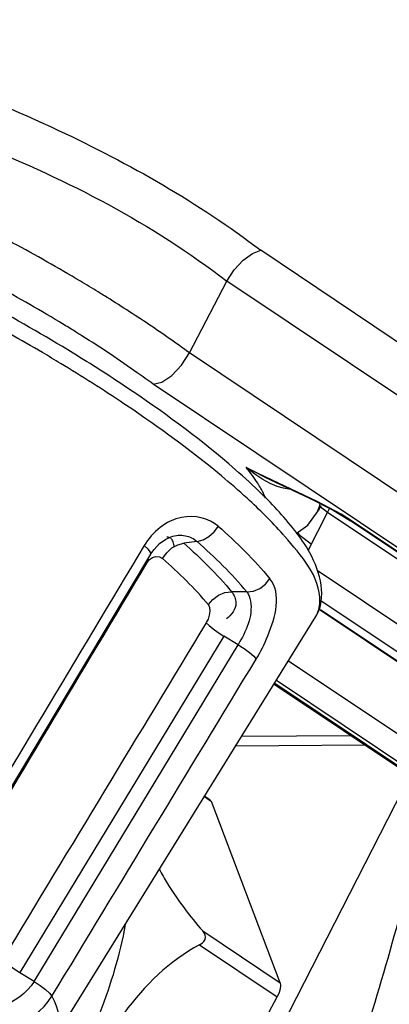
# Paper-space layout 'Sheet' of a CAD drawing. Header units: inches. Extents: x 0.2 to 10.8, y 0.2 to 8.3.
# Tile 106 of 256: x 5.4465 to 5.4861, y 1.6045 to 1.7102. Entities that reach past the tile are written whole.
import ezdxf

# ---------------------------------------------------------------- set-up
doc = ezdxf.new("R2010")
doc.units = ezdxf.units.IN
doc.header["$MEASUREMENT"] = 0
doc.layers.get('0').update_dxf_attribs({"lineweight": 5})

psp = doc.layouts.new('Sheet')

# ---------------------------------------------------------------- linework, layer by layer
at = {"color": 0, "linetype": 'ByBlock', "lineweight": -3}
for p, q in [((5.550128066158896, 1.633275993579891), (5.472309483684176, 1.685421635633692)), ((5.464658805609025, 1.674405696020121), (5.468679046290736, 1.682100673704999)), ((5.546722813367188, 1.629804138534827), (5.468679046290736, 1.682100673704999)), ((5.45500403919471, 1.680868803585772), (5.454871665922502, 1.680950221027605)), ((5.452656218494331, 1.676539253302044), (5.452561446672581, 1.676598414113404)), ((5.550693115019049, 1.616754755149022), (5.464658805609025, 1.674405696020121)), ((5.548819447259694, 1.612051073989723), (5.460760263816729, 1.671058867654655)), ((5.457923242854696, 1.668760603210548), (5.457644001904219, 1.668948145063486)), ((5.472105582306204, 1.661433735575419), (5.470757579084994, 1.662088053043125)), ((5.471689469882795, 1.661377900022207), (5.470757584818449, 1.662088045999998)), ((5.472749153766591, 1.661061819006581), (5.470757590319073, 1.66208803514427)), ((5.478350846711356, 1.658470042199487), (5.472105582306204, 1.661433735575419)), ((5.472749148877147, 1.661061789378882), (5.477543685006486, 1.658800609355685)), ((5.480933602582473, 1.65708152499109), (5.478350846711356, 1.658470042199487)), ((5.477352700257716, 1.655930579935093), (5.478470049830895, 1.65747232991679)), ((5.477404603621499, 1.65321403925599), (5.479470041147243, 1.657293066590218)), ((5.478743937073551, 1.658008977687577), (5.478470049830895, 1.65747232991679)), ((5.479470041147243, 1.657293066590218), (5.478683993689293, 1.657891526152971)), ((5.479470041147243, 1.657293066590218), (5.479696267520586, 1.657701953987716)), ((5.527759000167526, 1.624935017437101), (5.479470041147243, 1.657293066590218)), ((5.482146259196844, 1.656319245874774), (5.480933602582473, 1.65708152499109)), ((5.547974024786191, 1.612129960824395), (5.481947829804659, 1.656373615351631)), ((5.481947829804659, 1.656373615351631), (5.482146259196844, 1.656319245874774)), ((5.548215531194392, 1.612046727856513), (5.482146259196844, 1.656319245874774)), ((5.476122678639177, 1.655008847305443), (5.477352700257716, 1.655930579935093)), ((5.465487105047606, 1.654163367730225), (5.46405463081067, 1.65398754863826)), ((5.438800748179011, 1.616515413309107), (5.460537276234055, 1.652818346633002)), ((5.46013437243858, 1.651903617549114), (5.460043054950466, 1.651992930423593)), ((5.478383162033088, 1.651074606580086), (5.531235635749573, 1.615658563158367)), ((5.470804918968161, 1.648751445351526), (5.469178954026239, 1.648772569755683)), ((5.478812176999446, 1.647807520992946), (5.529404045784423, 1.613906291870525)), ((5.527684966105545, 1.613949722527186), (5.478680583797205, 1.646787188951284)), ((5.527883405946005, 1.613895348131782), (5.47871693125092, 1.646841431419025)), ((5.450370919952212, 1.601085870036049), (5.478237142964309, 1.646125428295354)), ((5.468336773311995, 1.644015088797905), (5.446476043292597, 1.607897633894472)), ((5.469879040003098, 1.643087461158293), (5.468337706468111, 1.64401598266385)), ((5.447995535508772, 1.606937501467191), (5.469879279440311, 1.643088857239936)), ((5.475294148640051, 1.641368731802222), (5.515452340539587, 1.614459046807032)), ((5.473990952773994, 1.639262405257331), (5.514962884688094, 1.611807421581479)), ((5.473743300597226, 1.638862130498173), (5.513904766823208, 1.611950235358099)), ((5.473812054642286, 1.638973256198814), (5.514358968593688, 1.611803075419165)), ((5.482044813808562, 1.633299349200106), (5.470249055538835, 1.63321445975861)), ((5.469650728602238, 1.632247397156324), (5.483466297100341, 1.632346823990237)), ((5.48835276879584, 1.629072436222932), (5.465933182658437, 1.585305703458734)), ((5.466267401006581, 1.626778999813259), (5.467029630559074, 1.626268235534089)), ((5.46630481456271, 1.626839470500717), (5.466900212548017, 1.62644049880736)), ((5.474408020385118, 1.606781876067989), (5.467029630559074, 1.626268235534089)), ((5.466088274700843, 1.612356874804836), (5.474408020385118, 1.606781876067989)), ((5.465746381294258, 1.610874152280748), (5.474066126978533, 1.605299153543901)), ((5.447995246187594, 1.606939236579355), (5.446458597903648, 1.607868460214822)), ((5.453148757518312, 1.566069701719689), (5.474066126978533, 1.605299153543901))]:
    psp.add_line(p, q, dxfattribs=at)
for points in [[(5.468679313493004, 1.682100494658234), (5.469461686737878, 1.683308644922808), (5.470420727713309, 1.684356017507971), (5.471419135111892, 1.685091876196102), (5.472309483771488, 1.685421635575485)], [(5.460760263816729, 1.671058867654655), (5.46169018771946, 1.671268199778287), (5.462760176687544, 1.671979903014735), (5.463808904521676, 1.673089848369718), (5.464658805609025, 1.674405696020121)], [(5.475436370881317, 1.659792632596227), (5.475341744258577, 1.659793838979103), (5.474737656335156, 1.659888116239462), (5.474069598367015, 1.660082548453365), (5.473340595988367, 1.66038784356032), (5.472548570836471, 1.660815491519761), (5.471689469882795, 1.661377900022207)], [(5.477543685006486, 1.658800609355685), (5.480067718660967, 1.657512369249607), (5.481946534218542, 1.656374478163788)], [(5.465487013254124, 1.654163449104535), (5.466125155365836, 1.654336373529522), (5.466752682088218, 1.654688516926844), (5.467316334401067, 1.655189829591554), (5.467767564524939, 1.655796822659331)], [(5.477735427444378, 1.653867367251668), (5.476535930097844, 1.654780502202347), (5.476278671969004, 1.655125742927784)], [(5.460534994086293, 1.652821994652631), (5.460872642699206, 1.653316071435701), (5.461462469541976, 1.653948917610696), (5.46211650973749, 1.654419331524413), (5.46270137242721, 1.654678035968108)], [(5.461779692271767, 1.652349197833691), (5.462227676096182, 1.652961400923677), (5.462789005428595, 1.65346533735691), (5.463415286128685, 1.653818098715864), (5.464054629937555, 1.65398754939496)], [(5.46053832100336, 1.6528201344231), (5.460498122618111, 1.653035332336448), (5.460249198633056, 1.653343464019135), (5.45981940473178, 1.65372826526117)], [(5.4601303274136, 1.651905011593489), (5.460393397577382, 1.652230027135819), (5.460716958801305, 1.652456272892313), (5.461072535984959, 1.652564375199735), (5.461436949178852, 1.652534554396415), (5.46177737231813, 1.652351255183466)], [(5.4708049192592, 1.64875144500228), (5.471522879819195, 1.648844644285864), (5.47221345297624, 1.649131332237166), (5.472819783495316, 1.649587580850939), (5.473290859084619, 1.650175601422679)], [(5.46669134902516, 1.647350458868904), (5.4671635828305, 1.647939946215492), (5.46776987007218, 1.648395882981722), (5.468460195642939, 1.648682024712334), (5.46917895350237, 1.648772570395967)], [(5.466692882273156, 1.647348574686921), (5.466819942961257, 1.647072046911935), (5.466857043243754, 1.646697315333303), (5.466798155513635, 1.646266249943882), (5.466659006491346, 1.645831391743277), (5.466470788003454, 1.645452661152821)], [(5.466475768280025, 1.645450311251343), (5.466772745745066, 1.645144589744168), (5.467204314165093, 1.644785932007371), (5.467738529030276, 1.644399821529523), (5.468336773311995, 1.644015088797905)], [(5.469879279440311, 1.643088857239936), (5.470542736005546, 1.642661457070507), (5.471118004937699, 1.642232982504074), (5.471554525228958, 1.641841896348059), (5.471812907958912, 1.641523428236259)], [(5.465746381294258, 1.610874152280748), (5.466016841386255, 1.611046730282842), (5.466215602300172, 1.611239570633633), (5.466338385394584, 1.611450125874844), (5.466383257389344, 1.61167744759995), (5.466348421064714, 1.611915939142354), (5.466243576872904, 1.612146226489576), (5.466088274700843, 1.612356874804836)], [(5.444629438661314, 1.609342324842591), (5.444919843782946, 1.609031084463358), (5.445341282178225, 1.608672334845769), (5.445873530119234, 1.608284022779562), (5.446476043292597, 1.607897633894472)], [(5.447995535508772, 1.606937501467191), (5.448655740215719, 1.606506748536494), (5.449227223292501, 1.606071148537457), (5.449659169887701, 1.605671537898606), (5.4499109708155, 1.605344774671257)], [(5.474408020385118, 1.606781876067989), (5.474449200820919, 1.606510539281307), (5.474402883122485, 1.606156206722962), (5.474272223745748, 1.605743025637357), (5.474066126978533, 1.605299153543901)]]:
    psp.add_lwpolyline(points, dxfattribs=at)
for centre, radius, start, end in [((5.351322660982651, 1.509829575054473), 0.1930036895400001, 58.48930943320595, 64.94672008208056), ((5.365554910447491, 1.535583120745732), 0.170613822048, 58.16779629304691, 58.380326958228), ((5.347896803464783, 1.503143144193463), 0.198855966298, 59.47274183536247, 60.6440939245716), ((5.371231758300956, 1.546205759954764), 0.15367746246, 58.04701098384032, 58.27302588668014), ((5.372596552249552, 1.548392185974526), 0.1511000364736, 57.79274224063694, 58.00498706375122), ((5.36383373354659, 1.530157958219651), 0.1691338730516, 56.20279841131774, 58.50334716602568), ((5.359709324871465, 1.522597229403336), 0.1760959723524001, 56.2104692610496, 58.83461129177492), ((5.430761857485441, 1.616892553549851), 0.05942635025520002, 46.0092401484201, 46.377134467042), ((5.44745617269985, 1.630904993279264), 0.03631916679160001, 40.98051614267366, 41.43912224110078)]:
    psp.add_arc(centre, radius, start, end, dxfattribs=at)
for points, knots in [([(5.548446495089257, 1.777049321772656), (5.537382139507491, 1.767433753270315), (5.49996981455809, 1.737737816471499), (5.455681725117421, 1.711956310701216), (5.42236038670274, 1.70820633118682)], [0, 0, 0, 0, 0.3041838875, 1, 1, 1, 1]), ([(5.458542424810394, 1.736009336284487), (5.451770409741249, 1.731988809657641), (5.427972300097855, 1.719059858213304), (5.401468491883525, 1.709608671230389), (5.382202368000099, 1.708432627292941)], [0, 0, 0, 0, 0.2897825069, 1, 1, 1, 1]), ([(5.458381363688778, 1.73488062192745), (5.451624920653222, 1.730925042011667), (5.427809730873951, 1.718185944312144), (5.401261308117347, 1.70901318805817), (5.38200926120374, 1.70808528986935)], [0, 0, 0, 0, 0.2888616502, 1, 1, 1, 1]), ([(5.452964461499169, 1.682105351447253), (5.450586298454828, 1.683525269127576), (5.445766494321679, 1.686255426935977), (5.440827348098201, 1.688763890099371), (5.438329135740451, 1.689954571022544)], [0, 0, 0, 0, 0.5002126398, 1, 1, 1, 1]), ([(5.450713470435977, 1.677733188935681), (5.448325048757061, 1.679177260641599), (5.443475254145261, 1.681942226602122), (5.438491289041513, 1.684458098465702), (5.435967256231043, 1.685644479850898)], [0, 0, 0, 0, 0.5001872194, 1, 1, 1, 1]), ([(5.454871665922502, 1.680950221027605), (5.454556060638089, 1.681144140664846), (5.45392154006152, 1.681531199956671), (5.453284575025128, 1.681914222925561), (5.452964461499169, 1.682105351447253)], [0, 0, 0, 0, 0.4983787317, 1, 1, 1, 1]), ([(5.464658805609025, 1.674405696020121), (5.463234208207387, 1.675453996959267), (5.460231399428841, 1.677553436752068), (5.457151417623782, 1.679537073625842), (5.455542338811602, 1.68053600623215)], [0, 0, 0, 0, 0.4829078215, 1, 1, 1, 1]), ([(5.452046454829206, 1.676918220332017), (5.451825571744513, 1.677054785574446), (5.451381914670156, 1.677327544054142), (5.450936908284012, 1.677598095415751), (5.450713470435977, 1.677733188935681)], [0, 0, 0, 0, 0.498644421, 1, 1, 1, 1]), ([(5.459073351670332, 1.672279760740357), (5.458124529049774, 1.672952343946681), (5.456160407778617, 1.674299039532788), (5.454161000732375, 1.6755925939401), (5.453130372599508, 1.676241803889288)], [0, 0, 0, 0, 0.4884439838, 1, 1, 1, 1]), ([(5.450840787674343, 1.673278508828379), (5.45052010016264, 1.67347273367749), (5.449876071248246, 1.67386018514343), (5.449229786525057, 1.674243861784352), (5.44890533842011, 1.674435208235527)], [0, 0, 0, 0, 0.4988349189, 1, 1, 1, 1]), ([(5.460760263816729, 1.671058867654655), (5.460484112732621, 1.671263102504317), (5.459923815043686, 1.671672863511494), (5.459359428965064, 1.672076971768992), (5.459073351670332, 1.672279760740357)], [0, 0, 0, 0, 0.4948193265, 1, 1, 1, 1]), ([(5.471760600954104, 1.6599110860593), (5.470826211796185, 1.660801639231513), (5.466457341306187, 1.664706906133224), (5.46170863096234, 1.668168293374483), (5.457915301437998, 1.670710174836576)], [0, 0, 0, 0, 0.2203846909, 1, 1, 1, 1]), ([(5.470846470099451, 1.658805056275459), (5.469951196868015, 1.659624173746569), (5.465840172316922, 1.663190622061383), (5.461429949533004, 1.666400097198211), (5.457923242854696, 1.668760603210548)], [0, 0, 0, 0, 0.2230355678, 1, 1, 1, 1]), ([(5.471985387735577, 1.660409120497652), (5.471807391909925, 1.660689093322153), (5.471413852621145, 1.661260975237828), (5.470987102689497, 1.661808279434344), (5.470757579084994, 1.662088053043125)], [0, 0, 0, 0, 0.4782940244, 1, 1, 1, 1]), ([(5.472593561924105, 1.659333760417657), (5.472505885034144, 1.65951245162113), (5.47231252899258, 1.659876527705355), (5.472099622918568, 1.660229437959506), (5.471985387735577, 1.660409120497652)], [0, 0, 0, 0, 0.4831548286, 1, 1, 1, 1]), ([(5.472817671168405, 1.658838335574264), (5.472783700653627, 1.658920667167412), (5.47271161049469, 1.659087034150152), (5.472634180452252, 1.659250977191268), (5.472593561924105, 1.659333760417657)], [0, 0, 0, 0, 0.4913203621, 1, 1, 1, 1]), ([(5.478442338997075, 1.657487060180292), (5.478499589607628, 1.657600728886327), (5.478597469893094, 1.65784054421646), (5.478657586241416, 1.65809234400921), (5.478679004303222, 1.658221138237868)], [0, 0, 0, 0, 0.4936184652, 1, 1, 1, 1]), ([(5.467763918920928, 1.655800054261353), (5.466749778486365, 1.656691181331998), (5.463284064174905, 1.65742731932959), (5.460686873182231, 1.655158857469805), (5.459823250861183, 1.653727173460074)], [0, 0, 0, 0, 0.446730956, 1, 1, 1, 1]), ([(5.478237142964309, 1.646125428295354), (5.479438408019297, 1.64806700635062), (5.47841200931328, 1.652052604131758), (5.476542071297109, 1.654595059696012), (5.4759448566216, 1.655366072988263)], [0, 0, 0, 0, 0.7006948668, 1, 1, 1, 1]), ([(5.46222718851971, 1.654665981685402), (5.462301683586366, 1.654664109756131), (5.462451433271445, 1.654639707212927), (5.462583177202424, 1.654562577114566), (5.462639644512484, 1.654514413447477)], [0, 0, 0, 0, 0.5010108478, 1, 1, 1, 1]), ([(5.462660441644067, 1.654495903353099), (5.462764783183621, 1.654399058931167), (5.462939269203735, 1.654084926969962), (5.462990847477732, 1.653740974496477), (5.463006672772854, 1.653539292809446)], [0, 0, 0, 0, 0.413040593, 1, 1, 1, 1]), ([(5.46270250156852, 1.654677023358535), (5.463185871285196, 1.654837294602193), (5.464209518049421, 1.65492390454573), (5.465137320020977, 1.654474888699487), (5.465487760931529, 1.654164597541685)], [0, 0, 0, 0, 0.5210667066, 1, 1, 1, 1]), ([(5.478237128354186, 1.646125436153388), (5.478520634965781, 1.646583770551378), (5.479168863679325, 1.649908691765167), (5.476619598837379, 1.652714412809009), (5.474874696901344, 1.654723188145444)], [0, 0, 0, 0, 0.1684299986, 1, 1, 1, 1]), ([(5.471818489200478, 1.641520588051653), (5.472303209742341, 1.642323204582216), (5.473581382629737, 1.64486457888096), (5.474575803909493, 1.648577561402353), (5.473293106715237, 1.650172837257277)], [0, 0, 0, 0, 0.3141523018, 1, 1, 1, 1]), ([(5.469179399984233, 1.648773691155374), (5.469448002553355, 1.648425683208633), (5.469982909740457, 1.647318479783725), (5.469159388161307, 1.646252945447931), (5.468631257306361, 1.645861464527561)], [0, 0, 0, 0, 0.4007333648, 1, 1, 1, 1]), ([(5.470805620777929, 1.648752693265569), (5.471030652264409, 1.648476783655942), (5.471671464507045, 1.646503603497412), (5.470724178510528, 1.644470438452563), (5.469879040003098, 1.643087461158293)], [0, 0, 0, 0, 0.180109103, 1, 1, 1, 1]), ([(5.479973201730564, 1.589611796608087), (5.481324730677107, 1.593838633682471), (5.48512766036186, 1.606469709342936), (5.488893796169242, 1.619197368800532), (5.490218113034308, 1.627863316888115)], [0, 0, 0, 0, 0.3360788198, 1, 1, 1, 1]), ([(5.461403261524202, 1.618986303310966), (5.461687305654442, 1.618477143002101), (5.463060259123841, 1.616142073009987), (5.464688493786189, 1.61395634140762), (5.466088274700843, 1.612356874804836)], [0, 0, 0, 0, 0.2152586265, 1, 1, 1, 1]), ([(5.465746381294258, 1.610874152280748), (5.459209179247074, 1.607399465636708), (5.451373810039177, 1.593383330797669), (5.444482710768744, 1.579320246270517), (5.444829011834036, 1.571644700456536)], [0, 0, 0, 0, 0.4907175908, 1, 1, 1, 1])]:
    psp.add_open_spline(points, degree=3, knots=knots, dxfattribs=at)
for points in [[(5.422360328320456, 1.708206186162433), (5.432086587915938, 1.705956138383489), (5.441588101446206, 1.702543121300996), (5.450622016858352, 1.69829444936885)], [(5.450622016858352, 1.69829444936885), (5.458229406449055, 1.694716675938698), (5.465632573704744, 1.690529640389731), (5.472309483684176, 1.685421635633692)], [(5.442244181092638, 1.696715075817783), (5.451596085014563, 1.692984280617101), (5.460716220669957, 1.688260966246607), (5.468676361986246, 1.682095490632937)], [(5.4759448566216, 1.655366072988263), (5.474761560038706, 1.656893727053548), (5.473426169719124, 1.658304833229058), (5.472035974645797, 1.659646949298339)], [(5.474683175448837, 1.654941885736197), (5.47348207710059, 1.656302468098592), (5.472185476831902, 1.657579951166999), (5.470846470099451, 1.658805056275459)], [(5.467763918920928, 1.655800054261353), (5.469731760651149, 1.654055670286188), (5.471634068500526, 1.652213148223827), (5.473293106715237, 1.650172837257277)], [(5.46405463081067, 1.65398754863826), (5.465878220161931, 1.652370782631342), (5.467641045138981, 1.650663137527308), (5.469178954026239, 1.648772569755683)], [(5.470804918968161, 1.648751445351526), (5.469209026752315, 1.650713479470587), (5.467379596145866, 1.652485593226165), (5.465487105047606, 1.654163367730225)], [(5.45981940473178, 1.65372826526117), (5.45255998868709, 1.641625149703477), (5.445317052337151, 1.629512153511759), (5.43805582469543, 1.617410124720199)], [(5.438944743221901, 1.616429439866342), (5.446004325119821, 1.628256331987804), (5.453076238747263, 1.640075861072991), (5.46013437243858, 1.651903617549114)], [(5.466692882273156, 1.647348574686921), (5.465217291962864, 1.649161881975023), (5.463526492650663, 1.650800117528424), (5.46177737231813, 1.652351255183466)], [(5.466475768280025, 1.645450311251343), (5.459192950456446, 1.633414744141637), (5.451912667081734, 1.621377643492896), (5.444629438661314, 1.609342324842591)], [(5.4499109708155, 1.605344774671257), (5.457211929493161, 1.617404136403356), (5.464512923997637, 1.629463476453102), (5.471812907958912, 1.641523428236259)], [(5.491742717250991, 1.627003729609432), (5.491714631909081, 1.614498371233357), (5.488697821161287, 1.60182496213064), (5.483708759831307, 1.590357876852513)], [(5.457786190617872, 1.613043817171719), (5.457202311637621, 1.609810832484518), (5.456230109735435, 1.606642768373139), (5.455064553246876, 1.603571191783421)], [(5.447996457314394, 1.606938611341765), (5.446493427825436, 1.604469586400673), (5.442498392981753, 1.602944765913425), (5.43982353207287, 1.604040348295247)], [(5.439727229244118, 1.601735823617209), (5.443071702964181, 1.600403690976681), (5.448030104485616, 1.602274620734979), (5.449905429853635, 1.605347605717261)], [(5.449905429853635, 1.605347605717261), (5.450570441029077, 1.604082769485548), (5.451122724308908, 1.602301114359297), (5.450370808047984, 1.60108593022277)]]:
    psp.add_open_spline(points, degree=3, dxfattribs=at)

doc.saveas('drawing.dxf')
